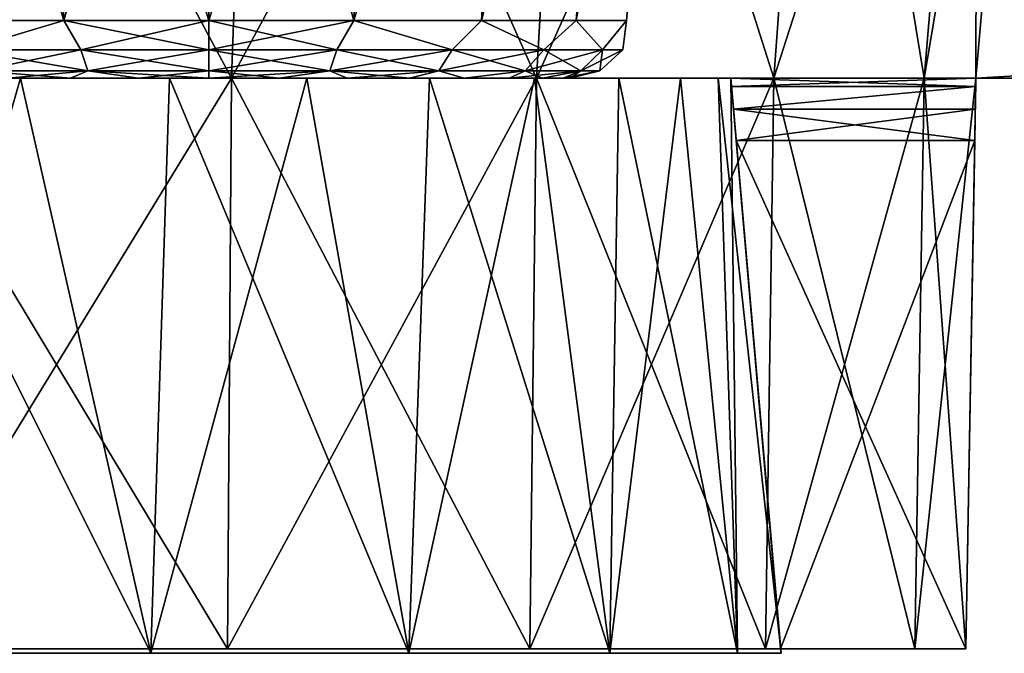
# Model space of a CAD drawing. Header units: millimetres. Extents: x -135 to 135, y -102 to 22.
# Tile 19 of 86: x -47.49 to -39.71, y -94.54 to -89.54. Entities that reach past the tile are written whole.
import ezdxf

# ---------------------------------------------------------------- set-up
doc = ezdxf.new("R2010")
doc.units = ezdxf.units.MM
doc.header["$LTSCALE"] = 65.185185
for name, color, linetype in [('1', 7, 'CONTINUOUS'), ('10', 7, 'CONTINUOUS'), ('105', 7, 'CONTINUOUS'), ('137', 7, 'CONTINUOUS'), ('16', 7, 'CONTINUOUS'), ('182', 7, 'CONTINUOUS'), ('183', 7, 'CONTINUOUS'), ('19', 7, 'CONTINUOUS'), ('191', 7, 'CONTINUOUS'), ('192', 7, 'CONTINUOUS'), ('20', 7, 'CONTINUOUS'), ('27', 7, 'CONTINUOUS'), ('3', 7, 'CONTINUOUS'), ('48', 7, 'CONTINUOUS'), ('55', 7, 'CONTINUOUS'), ('66', 7, 'CONTINUOUS'), ('68', 7, 'CONTINUOUS'), ('70', 7, 'CONTINUOUS'), ('71', 7, 'CONTINUOUS'), ('72', 7, 'CONTINUOUS'), ('75', 7, 'CONTINUOUS'), ('77', 7, 'CONTINUOUS'), ('78', 7, 'CONTINUOUS'), ('85', 7, 'CONTINUOUS'), ('92', 7, 'CONTINUOUS'), ('95', 7, 'CONTINUOUS')]:
    doc.layers.add(name, color=color, linetype=linetype)

msp = doc.modelspace()

# ---------------------------------------------------------------- linework, layer by layer
at = {"layer": '1', "linetype": 'Continuous'}
for points in [[(-94.2737, -89.8747, -32.4473), (-94.637, -89.53, -32.4593), (99.1072, 12.5, -36.0223), (-94.2737, -89.8747, -32.4473)], [(-93.789, -90, -32.4429), (-94.2737, -89.8747, -32.4473), (99.1072, 12.5, -36.0223), (-93.789, -90, -32.4429)], [(60.6689, -83.0698, -32.6849), (-93.789, -90, -32.4429), (99.1072, 12.5, -36.0223), (60.6689, -83.0698, -32.6849)], [(60.0626, -90, -32.4429), (-93.789, -90, -32.4429), (60.6689, -83.0698, -32.6849), (60.0626, -90, -32.4429)]]:
    msp.add_3dface(points, dxfattribs=at)
at = {"layer": '10', "linetype": 'Continuous'}
for points in [[(39.9374, -90, 31.3796), (-93.789, -90, 32.4429), (-39.9374, -90, 31.8709), (39.9374, -90, 31.3796)], [(39.9374, -90, 31.8709), (-93.789, -90, 32.4429), (39.9374, -90, 31.3796), (39.9374, -90, 31.8709)], [(41.8749, -90, 31.8709), (-93.789, -90, 32.4429), (39.9374, -90, 31.8709), (41.8749, -90, 31.8709)], [(58.1251, -90, 31.8709), (-93.789, -90, 32.4429), (41.8749, -90, 31.8709), (58.1251, -90, 31.8709)], [(60.0626, -90, 31.8709), (-93.789, -90, 32.4429), (58.1251, -90, 31.8709), (60.0626, -90, 31.8709)], [(60.0626, -90, 32.4429), (-93.789, -90, 32.4429), (60.0626, -90, 31.8709), (60.0626, -90, 32.4429)], [(-93.789, -90, -32.4429), (60.0626, -90, -32.4429), (-60.0626, -90, -31.8709), (-93.789, -90, -32.4429)], [(-39.9374, -90, 31.8709), (-93.789, -90, 32.4429), (-41.8749, -90, 31.8709), (-39.9374, -90, 31.8709)], [(-41.8749, -90, 31.8709), (-93.789, -90, 32.4429), (-58.1251, -90, 31.8709), (-41.8749, -90, 31.8709)], [(-60.0626, -90, -31.8709), (60.0626, -90, -32.4429), (-58.1251, -90, -31.8709), (-60.0626, -90, -31.8709)], [(-48.0554, -90, 21.9445), (-42.2726, -90, 17.4892), (-58.1251, -90, 31.8709), (-48.0554, -90, 21.9445)], [(-42.2726, -90, 17.4892), (-41.9749, -90, 18.729), (-58.1251, -90, 31.8709), (-42.2726, -90, 17.4892)], [(-41.9749, -90, 18.729), (-41.8749, -90, 20), (-58.1251, -90, 31.8709), (-41.9749, -90, 18.729)], [(-41.8749, -90, 20), (-41.8749, -90, 31.8709), (-58.1251, -90, 31.8709), (-41.8749, -90, 20)], [(-58.0251, -90, -18.729), (-58.1251, -90, -20), (-41.8749, -90, -31.8709), (-58.0251, -90, -18.729)], [(-58.1251, -90, -20), (-58.1251, -90, -31.8709), (-41.8749, -90, -31.8709), (-58.1251, -90, -20)], [(-58.1251, -90, -31.8709), (60.0626, -90, -32.4429), (-41.8749, -90, -31.8709), (-58.1251, -90, -31.8709)], [(-57.7274, -90, -17.4892), (-58.0251, -90, -18.729), (-41.8749, -90, -31.8709), (-57.7274, -90, -17.4892)], [(-51.9446, -90, -21.9445), (-57.7274, -90, -17.4892), (-41.8749, -90, -31.8709), (-51.9446, -90, -21.9445)], [(-51.0524, -90, -22.5407), (-51.9446, -90, -21.9445), (-41.8749, -90, -31.8709), (-51.0524, -90, -22.5407)], [(-50, -90, -22.75), (-51.0524, -90, -22.5407), (-41.8749, -90, -31.8709), (-50, -90, -22.75)], [(-48.9476, -90, -22.5407), (-50, -90, -22.75), (-41.8749, -90, -31.8709), (-48.9476, -90, -22.5407)], [(-48.0554, -90, -21.9445), (-48.9476, -90, -22.5407), (-41.8749, -90, -31.8709), (-48.0554, -90, -21.9445)], [(-47.4892, -90, 12.2726), (-48.0554, -90, 18.0555), (-48.729, -90, 11.9749), (-47.4892, -90, 12.2726)], [(-48.729, -90, -11.9749), (-48.0554, -90, -18.0555), (-47.4892, -90, -12.2726), (-48.729, -90, -11.9749)], [(-47.4593, -90, -21.0524), (-48.0554, -90, -21.9445), (-41.8749, -90, -31.8709), (-47.4593, -90, -21.0524)], [(-47.4593, -90, 18.9476), (-48.0554, -90, 18.0555), (-47.4892, -90, 12.2726), (-47.4593, -90, 18.9476)], [(-48.0554, -90, 21.9445), (-47.4593, -90, 21.0524), (-43.4266, -90, 15.2242), (-48.0554, -90, 21.9445)], [(-48.0554, -90, -18.0555), (-47.4593, -90, -18.9476), (-47.4892, -90, -12.2726), (-48.0554, -90, -18.0555)], [(-42.7605, -90, 16.3113), (-48.0554, -90, 21.9445), (-43.4266, -90, 15.2242), (-42.7605, -90, 16.3113)], [(-42.2726, -90, 17.4892), (-48.0554, -90, 21.9445), (-42.7605, -90, 16.3113), (-42.2726, -90, 17.4892)], [(-47.4593, -90, -18.9476), (-47.25, -90, -20), (-47.4892, -90, -12.2726), (-47.4593, -90, -18.9476)], [(-46.3113, -90, 12.7605), (-47.4593, -90, 18.9476), (-47.4892, -90, 12.2726), (-46.3113, -90, 12.7605)], [(-47.4892, -90, -12.2726), (-47.25, -90, -20), (-46.3113, -90, -12.7605), (-47.4892, -90, -12.2726)], [(-47.25, -90, -20), (-47.4593, -90, -21.0524), (-41.8749, -90, -31.8709), (-47.25, -90, -20)], [(-47.25, -90, 20), (-47.4593, -90, 18.9476), (-46.3113, -90, 12.7605), (-47.25, -90, 20)], [(-43.4266, -90, 15.2242), (-47.4593, -90, 21.0524), (-44.2547, -90, 14.2547), (-43.4266, -90, 15.2242)], [(-47.4593, -90, 21.0524), (-47.25, -90, 20), (-45.2242, -90, 13.4266), (-47.4593, -90, 21.0524)], [(-44.2547, -90, 14.2547), (-47.4593, -90, 21.0524), (-45.2242, -90, 13.4266), (-44.2547, -90, 14.2547)], [(-45.2242, -90, 13.4266), (-47.25, -90, 20), (-46.3113, -90, 12.7605), (-45.2242, -90, 13.4266)], [(-46.3113, -90, -12.7605), (-47.25, -90, -20), (-41.8749, -90, -31.8709), (-46.3113, -90, -12.7605)], [(-45.2242, -90, -13.4266), (-46.3113, -90, -12.7605), (-41.8749, -90, -31.8709), (-45.2242, -90, -13.4266)], [(-44.2547, -90, -14.2547), (-45.2242, -90, -13.4266), (-41.8749, -90, -31.8709), (-44.2547, -90, -14.2547)], [(-43.4266, -90, -15.2242), (-44.2547, -90, -14.2547), (-41.8749, -90, -31.8709), (-43.4266, -90, -15.2242)], [(-42.7605, -90, -16.3113), (-43.4266, -90, -15.2242), (-41.8749, -90, -31.8709), (-42.7605, -90, -16.3113)], [(-42.2726, -90, -17.4892), (-42.7605, -90, -16.3113), (-41.8749, -90, -31.8709), (-42.2726, -90, -17.4892)], [(-41.9749, -90, -18.729), (-42.2726, -90, -17.4892), (-41.8749, -90, -31.8709), (-41.9749, -90, -18.729)], [(-41.8749, -90, -20), (-41.9749, -90, -18.729), (-41.8749, -90, -31.8709), (-41.8749, -90, -20)], [(-41.8749, -90, -31.8709), (60.0626, -90, -32.4429), (-39.9374, -90, -31.8709), (-41.8749, -90, -31.8709)], [(39.9374, -90, -31.3796), (-39.9374, -90, -31.3796), (39.9374, -90, -31.8709), (39.9374, -90, -31.3796)], [(-39.9374, -90, 31.3796), (39.9374, -90, 31.3796), (-39.9374, -90, 31.8709), (-39.9374, -90, 31.3796)], [(-39.9374, -90, -31.3796), (60.0626, -90, -32.4429), (39.9374, -90, -31.8709), (-39.9374, -90, -31.3796)], [(-39.9374, -90, -31.8709), (60.0626, -90, -32.4429), (-39.9374, -90, -31.3796), (-39.9374, -90, -31.8709)]]:
    msp.add_3dface(points, dxfattribs=at)
at = {"layer": '105', "linetype": 'Continuous'}
for points in [[(-41.8749, -90, -31.8709), (-39.9374, -90, -31.8709), (-39.9386, -90.0655, -31.6234), (-41.8749, -90, -31.8709)], [(-41.8749, -90, -31.8709), (-39.9386, -90.0655, -31.6234), (-41.8692, -90.0653, -31.6239), (-41.8749, -90, -31.8709)], [(-39.9386, -90.0655, -31.6234), (-41.8535, -90.2445, -31.4411), (-41.8692, -90.0653, -31.6239), (-39.9386, -90.0655, -31.6234)], [(-39.9386, -90.0655, -31.6234), (-39.9417, -90.245, -31.4408), (-41.8535, -90.2445, -31.4411), (-39.9386, -90.0655, -31.6234)], [(-39.9417, -90.245, -31.4408), (-39.946, -90.4913, -31.371), (-41.8535, -90.2445, -31.4411), (-39.9417, -90.245, -31.4408)], [(-39.946, -90.4913, -31.371), (-41.8319, -90.4913, -31.371), (-41.8535, -90.2445, -31.4411), (-39.946, -90.4913, -31.371)]]:
    msp.add_3dface(points, dxfattribs=at)
at = {"layer": '137', "linetype": 'Continuous'}
for points in [[(-47.5858, -90, 6.3733), (-47.0923, -90, 1.3629), (-47.0923, -90, 6.6371), (-47.5858, -90, 6.3733)], [(-47.5858, -90, 1.6267), (-47.0923, -90, 1.3629), (-47.5858, -90, 6.3733), (-47.5858, -90, 1.6267)], [(-47.0923, -90, 6.6371), (-46.5568, -90, 1.2004), (-46.5568, -90, 6.7995), (-47.0923, -90, 6.6371)], [(-47.0923, -90, 1.3629), (-46.5568, -90, 1.2004), (-47.0923, -90, 6.6371), (-47.0923, -90, 1.3629)], [(-46.5568, -90, 6.7995), (-46, -90, 1.1456), (-46, -90, 6.8544), (-46.5568, -90, 6.7995)], [(-46.5568, -90, 1.2004), (-46, -90, 1.1456), (-46.5568, -90, 6.7995), (-46.5568, -90, 1.2004)], [(-46, -90, 6.8544), (-46, -90, 1.1456), (-45.4432, -90, 1.2005), (-46, -90, 6.8544)], [(-45.4432, -90, 6.7996), (-46, -90, 6.8544), (-45.4432, -90, 1.2005), (-45.4432, -90, 6.7996)], [(-44.9077, -90, 1.3629), (-45.4432, -90, 6.7996), (-45.4432, -90, 1.2005), (-44.9077, -90, 1.3629)], [(-44.9077, -90, 6.6371), (-45.4432, -90, 6.7996), (-44.9077, -90, 1.3629), (-44.9077, -90, 6.6371)], [(-44.4142, -90, 1.6267), (-44.9077, -90, 6.6371), (-44.9077, -90, 1.3629), (-44.4142, -90, 1.6267)], [(-44.4142, -90, 6.3733), (-44.9077, -90, 6.6371), (-44.4142, -90, 1.6267), (-44.4142, -90, 6.3733)], [(-43.9817, -90, 1.9816), (-44.4142, -90, 6.3733), (-44.4142, -90, 1.6267), (-43.9817, -90, 1.9816)], [(-43.9817, -90, 6.0184), (-44.4142, -90, 6.3733), (-43.9817, -90, 1.9816), (-43.9817, -90, 6.0184)], [(-43.6267, -90, 2.4142), (-43.9817, -90, 6.0184), (-43.9817, -90, 1.9816), (-43.6267, -90, 2.4142)], [(-43.6267, -90, 5.5858), (-43.9817, -90, 6.0184), (-43.6267, -90, 2.4142), (-43.6267, -90, 5.5858)], [(-43.3629, -90, 2.9077), (-43.6267, -90, 5.5858), (-43.6267, -90, 2.4142), (-43.3629, -90, 2.9077)], [(-43.3629, -90, 5.0923), (-43.6267, -90, 5.5858), (-43.3629, -90, 2.9077), (-43.3629, -90, 5.0923)], [(-43.2005, -90, 3.4431), (-43.3629, -90, 5.0923), (-43.3629, -90, 2.9077), (-43.2005, -90, 3.4431)], [(-43.2005, -90, 4.5569), (-43.3629, -90, 5.0923), (-43.2005, -90, 3.4431), (-43.2005, -90, 4.5569)], [(-43.1456, -90, 4), (-43.2005, -90, 4.5569), (-43.2005, -90, 3.4431), (-43.1456, -90, 4)]]:
    msp.add_3dface(points, dxfattribs=at)
at = {"layer": '16', "linetype": 'Continuous'}
for points in [[(-45.8199, -90, -10.8468), (-48.5057, -85, -9.6069), (-48.5679, -90, -10.0399), (-45.8199, -90, -10.8468)], [(-45.6382, -85, -10.4489), (-48.5057, -85, -9.6069), (-45.8199, -90, -10.8468), (-45.6382, -85, -10.4489)], [(-43.4104, -90, -12.3952), (-45.6382, -85, -10.4489), (-45.8199, -90, -10.8468), (-43.4104, -90, -12.3952)], [(-43.124, -85, -12.0646), (-45.6382, -85, -10.4489), (-43.4104, -90, -12.3952), (-43.124, -85, -12.0646)], [(-41.5348, -90, -14.5598), (-43.124, -85, -12.0646), (-43.4104, -90, -12.3952), (-41.5348, -90, -14.5598)], [(-41.1668, -85, -14.3233), (-43.124, -85, -12.0646), (-41.5348, -90, -14.5598), (-41.1668, -85, -14.3233)], [(-40.345, -90, -17.1651), (-41.1668, -85, -14.3233), (-41.5348, -90, -14.5598), (-40.345, -90, -17.1651)], [(-39.9253, -85, -17.0418), (-41.1668, -85, -14.3233), (-40.345, -90, -17.1651), (-39.9253, -85, -17.0418)], [(-39.9374, -90, -20), (-39.9253, -85, -17.0418), (-40.345, -90, -17.1651), (-39.9374, -90, -20)], [(-39.5, -85, -20), (-39.9253, -85, -17.0418), (-39.9374, -90, -20), (-39.5, -85, -20)]]:
    msp.add_3dface(points, dxfattribs=at)
at = {"layer": '182', "linetype": 'Continuous'}
for points in [[(-46, -85.4564, 7.7101), (-44.8534, -89.5436, 7.1503), (-44.7316, -85.4564, 7.4865), (-46, -85.4564, 7.7101)], [(-44.8534, -89.5436, 0.8497), (-46, -89.5436, 0.6475), (-44.7317, -85.4564, 0.5135), (-44.8534, -89.5436, 0.8497)], [(-46, -89.5436, 7.3525), (-44.8534, -89.5436, 7.1503), (-46, -85.4564, 7.7101), (-46, -89.5436, 7.3525)], [(-44.7317, -85.4564, 0.5135), (-46, -89.5436, 0.6475), (-46, -85.4564, 0.2899), (-44.7317, -85.4564, 0.5135)], [(-43.8451, -89.5436, 1.4318), (-44.8534, -89.5436, 0.8497), (-43.6156, -85.4564, 1.1576), (-43.8451, -89.5436, 1.4318)], [(-43.6156, -85.4564, 1.1576), (-44.8534, -89.5436, 0.8497), (-44.7317, -85.4564, 0.5135), (-43.6156, -85.4564, 1.1576)], [(-44.8534, -89.5436, 7.1503), (-43.8451, -89.5436, 6.5682), (-43.6155, -85.4564, 6.8423), (-44.8534, -89.5436, 7.1503)], [(-44.7316, -85.4564, 7.4865), (-44.8534, -89.5436, 7.1503), (-43.6155, -85.4564, 6.8423), (-44.7316, -85.4564, 7.4865)], [(-43.0967, -89.5436, 2.3238), (-43.8451, -89.5436, 1.4318), (-42.7871, -85.4564, 2.1447), (-43.0967, -89.5436, 2.3238)], [(-42.7871, -85.4564, 2.1447), (-43.8451, -89.5436, 1.4318), (-43.6156, -85.4564, 1.1576), (-42.7871, -85.4564, 2.1447)], [(-43.6155, -85.4564, 6.8423), (-43.8451, -89.5436, 6.5682), (-42.7871, -85.4564, 5.8552), (-43.6155, -85.4564, 6.8423)], [(-43.8451, -89.5436, 6.5682), (-43.0967, -89.5436, 5.6762), (-42.7871, -85.4564, 5.8552), (-43.8451, -89.5436, 6.5682)], [(-42.3463, -85.4564, 3.3557), (-43.0967, -89.5436, 2.3238), (-42.7871, -85.4564, 2.1447), (-42.3463, -85.4564, 3.3557)], [(-43.0967, -89.5436, 5.6762), (-42.6984, -89.5436, 4.5822), (-42.3463, -85.4564, 4.6443), (-43.0967, -89.5436, 5.6762)], [(-42.7871, -85.4564, 5.8552), (-43.0967, -89.5436, 5.6762), (-42.3463, -85.4564, 4.6443), (-42.7871, -85.4564, 5.8552)], [(-42.6984, -89.5436, 3.4178), (-43.0967, -89.5436, 2.3238), (-42.3463, -85.4564, 3.3557), (-42.6984, -89.5436, 3.4178)], [(-42.3463, -85.4564, 4.6443), (-42.6984, -89.5436, 3.4178), (-42.3463, -85.4564, 3.3557), (-42.3463, -85.4564, 4.6443)], [(-42.6984, -89.5436, 4.5822), (-42.6984, -89.5436, 3.4178), (-42.3463, -85.4564, 4.6443), (-42.6984, -89.5436, 4.5822)]]:
    msp.add_3dface(points, dxfattribs=at)
at = {"layer": '183', "linetype": 'Continuous'}
for points in [[(-47.2684, -85.4564, 0.5135), (-47.1466, -89.5436, 0.8497), (-48.3845, -85.4564, 1.1577), (-47.2684, -85.4564, 0.5135)], [(-47.1466, -89.5436, 0.8497), (-48.1549, -89.5436, 1.4318), (-48.3845, -85.4564, 1.1577), (-47.1466, -89.5436, 0.8497)], [(-48.3844, -85.4564, 6.8424), (-47.1466, -89.5436, 7.1503), (-47.2683, -85.4564, 7.4865), (-48.3844, -85.4564, 6.8424)], [(-48.1549, -89.5436, 6.5682), (-47.1466, -89.5436, 7.1503), (-48.3844, -85.4564, 6.8424), (-48.1549, -89.5436, 6.5682)], [(-46, -85.4564, 0.2899), (-47.1466, -89.5436, 0.8497), (-47.2684, -85.4564, 0.5135), (-46, -85.4564, 0.2899)], [(-47.1466, -89.5436, 7.1503), (-46, -89.5436, 7.3525), (-47.2683, -85.4564, 7.4865), (-47.1466, -89.5436, 7.1503)], [(-46, -89.5436, 7.3525), (-46, -85.4564, 7.7101), (-47.2683, -85.4564, 7.4865), (-46, -89.5436, 7.3525)], [(-46, -85.4564, 0.2899), (-46, -89.5436, 0.6475), (-47.1466, -89.5436, 0.8497), (-46, -85.4564, 0.2899)]]:
    msp.add_3dface(points, dxfattribs=at)
at = {"layer": '19', "linetype": 'Continuous'}
for points in [[(-48.5679, -90, 10.0399), (-45.6382, -85, 10.4489), (-45.8199, -90, 10.8468), (-48.5679, -90, 10.0399)], [(-48.5057, -85, 9.6069), (-45.6382, -85, 10.4489), (-48.5679, -90, 10.0399), (-48.5057, -85, 9.6069)], [(-45.6382, -85, 10.4489), (-43.124, -85, 12.0646), (-45.8199, -90, 10.8468), (-45.6382, -85, 10.4489)], [(-45.8199, -90, 10.8468), (-43.124, -85, 12.0646), (-43.4104, -90, 12.3952), (-45.8199, -90, 10.8468)], [(-43.124, -85, 12.0646), (-41.1668, -85, 14.3233), (-43.4104, -90, 12.3952), (-43.124, -85, 12.0646)], [(-43.4104, -90, 12.3952), (-41.1668, -85, 14.3233), (-41.5348, -90, 14.5598), (-43.4104, -90, 12.3952)], [(-41.5348, -90, 14.5598), (-39.9253, -85, 17.0418), (-40.345, -90, 17.1651), (-41.5348, -90, 14.5598)], [(-41.1668, -85, 14.3233), (-39.9253, -85, 17.0418), (-41.5348, -90, 14.5598), (-41.1668, -85, 14.3233)], [(-40.345, -90, 17.1651), (-39.5, -85, 20), (-39.9374, -90, 20), (-40.345, -90, 17.1651)], [(-39.9253, -85, 17.0418), (-39.5, -85, 20), (-40.345, -90, 17.1651), (-39.9253, -85, 17.0418)]]:
    msp.add_3dface(points, dxfattribs=at)
at = {"layer": '191', "linetype": 'Continuous'}
for points in [[(-48.1549, -89.5436, 1.4318), (-47.1466, -89.5436, 0.8497), (-47.9233, -89.7748, 1.3528), (-48.1549, -89.5436, 1.4318)], [(-47.1466, -89.5436, 7.1503), (-48.1549, -89.5436, 6.5682), (-47.9233, -89.7748, 6.6472), (-47.1466, -89.5436, 7.1503)], [(-47.1466, -89.5436, 0.8497), (-47.0111, -89.7748, 0.888), (-47.9233, -89.7748, 1.3528), (-47.1466, -89.5436, 0.8497)], [(-47.1466, -89.5436, 7.1503), (-47.9233, -89.7748, 6.6472), (-47.0111, -89.7748, 7.112), (-47.1466, -89.5436, 7.1503)], [(-46, -89.5436, 7.3525), (-47.1466, -89.5436, 7.1503), (-46, -89.7748, 7.2721), (-46, -89.5436, 7.3525)], [(-47.1466, -89.5436, 0.8497), (-46, -89.5436, 0.6475), (-47.0111, -89.7748, 0.888), (-47.1466, -89.5436, 0.8497)], [(-47.1466, -89.5436, 7.1503), (-47.0111, -89.7748, 7.112), (-46, -89.7748, 7.2721), (-47.1466, -89.5436, 7.1503)], [(-46, -89.5436, 0.6475), (-46, -89.7748, 0.7279), (-47.0111, -89.7748, 0.888), (-46, -89.5436, 0.6475)], [(-47.0111, -89.7748, 0.888), (-47.8171, -89.9402, 1.4989), (-47.9233, -89.7748, 1.3528), (-47.0111, -89.7748, 0.888)], [(-47.9233, -89.7748, 6.6472), (-46.9553, -89.9402, 6.9402), (-47.0111, -89.7748, 7.112), (-47.9233, -89.7748, 6.6472)], [(-47.8171, -89.9402, 6.5011), (-46.9553, -89.9402, 6.9402), (-47.9233, -89.7748, 6.6472), (-47.8171, -89.9402, 6.5011)], [(-46.9553, -89.9402, 1.0598), (-47.8171, -89.9402, 1.4989), (-47.0111, -89.7748, 0.888), (-46.9553, -89.9402, 1.0598)], [(-47.0111, -89.7748, 7.112), (-46, -89.9402, 7.0915), (-46, -89.7748, 7.2721), (-47.0111, -89.7748, 7.112)], [(-46.9553, -89.9402, 6.9402), (-46, -89.9402, 7.0915), (-47.0111, -89.7748, 7.112), (-46.9553, -89.9402, 6.9402)], [(-46, -89.7748, 0.7279), (-46.9553, -89.9402, 1.0598), (-47.0111, -89.7748, 0.888), (-46, -89.7748, 0.7279)], [(-46, -89.9402, 0.9085), (-46.9553, -89.9402, 1.0598), (-46, -89.7748, 0.7279), (-46, -89.9402, 0.9085)], [(-47.5858, -90, 6.3733), (-47.0923, -90, 6.6371), (-47.8171, -89.9402, 6.5011), (-47.5858, -90, 6.3733)], [(-47.8171, -89.9402, 6.5011), (-47.0923, -90, 6.6371), (-46.9553, -89.9402, 6.9402), (-47.8171, -89.9402, 6.5011)], [(-46.9553, -89.9402, 1.0598), (-47.5858, -90, 1.6267), (-47.8171, -89.9402, 1.4989), (-46.9553, -89.9402, 1.0598)], [(-47.0923, -90, 1.3629), (-47.5858, -90, 1.6267), (-46.9553, -89.9402, 1.0598), (-47.0923, -90, 1.3629)], [(-47.0923, -90, 6.6371), (-46.5568, -90, 6.7995), (-46.9553, -89.9402, 6.9402), (-47.0923, -90, 6.6371)], [(-46.5568, -90, 1.2004), (-47.0923, -90, 1.3629), (-46.9553, -89.9402, 1.0598), (-46.5568, -90, 1.2004)], [(-46.5568, -90, 6.7995), (-46, -90, 6.8544), (-46.9553, -89.9402, 6.9402), (-46.5568, -90, 6.7995)], [(-46.9553, -89.9402, 6.9402), (-46, -90, 6.8544), (-46, -89.9402, 7.0915), (-46.9553, -89.9402, 6.9402)], [(-46, -89.9402, 0.9085), (-46.5568, -90, 1.2004), (-46.9553, -89.9402, 1.0598), (-46, -89.9402, 0.9085)], [(-46, -90, 1.1456), (-46.5568, -90, 1.2004), (-46, -89.9402, 0.9085), (-46, -90, 1.1456)]]:
    msp.add_3dface(points, dxfattribs=at)
at = {"layer": '192', "linetype": 'Continuous'}
for points in [[(-46, -89.5436, 7.3525), (-46, -89.7748, 7.2721), (-44.9889, -89.7748, 7.112), (-46, -89.5436, 7.3525)], [(-44.8534, -89.5436, 7.1503), (-46, -89.5436, 7.3525), (-44.9889, -89.7748, 7.112), (-44.8534, -89.5436, 7.1503)], [(-46, -89.5436, 0.6475), (-44.8534, -89.5436, 0.8497), (-46, -89.7748, 0.7279), (-46, -89.5436, 0.6475)], [(-46, -89.7748, 0.7279), (-44.8534, -89.5436, 0.8497), (-44.9889, -89.7748, 0.888), (-46, -89.7748, 0.7279)], [(-44.8534, -89.5436, 7.1503), (-44.9889, -89.7748, 7.112), (-44.0767, -89.7748, 6.6472), (-44.8534, -89.5436, 7.1503)], [(-44.8534, -89.5436, 0.8497), (-44.0767, -89.7748, 1.3528), (-44.9889, -89.7748, 0.888), (-44.8534, -89.5436, 0.8497)], [(-43.8451, -89.5436, 6.5682), (-44.8534, -89.5436, 7.1503), (-44.0767, -89.7748, 6.6472), (-43.8451, -89.5436, 6.5682)], [(-44.8534, -89.5436, 0.8497), (-43.8451, -89.5436, 1.4318), (-44.0767, -89.7748, 1.3528), (-44.8534, -89.5436, 0.8497)], [(-43.8451, -89.5436, 6.5682), (-44.0767, -89.7748, 6.6472), (-43.3528, -89.7748, 5.9233), (-43.8451, -89.5436, 6.5682)], [(-43.8451, -89.5436, 1.4318), (-43.3528, -89.7748, 2.0767), (-44.0767, -89.7748, 1.3528), (-43.8451, -89.5436, 1.4318)], [(-43.8451, -89.5436, 1.4318), (-43.0967, -89.5436, 2.3238), (-43.3528, -89.7748, 2.0767), (-43.8451, -89.5436, 1.4318)], [(-43.0967, -89.5436, 5.6762), (-43.8451, -89.5436, 6.5682), (-43.3528, -89.7748, 5.9233), (-43.0967, -89.5436, 5.6762)], [(-43.0967, -89.5436, 2.3238), (-42.888, -89.7748, 2.9889), (-43.3528, -89.7748, 2.0767), (-43.0967, -89.5436, 2.3238)], [(-43.0967, -89.5436, 5.6762), (-43.3528, -89.7748, 5.9233), (-42.888, -89.7748, 5.0111), (-43.0967, -89.5436, 5.6762)], [(-43.0967, -89.5436, 2.3238), (-42.6984, -89.5436, 3.4178), (-42.888, -89.7748, 2.9889), (-43.0967, -89.5436, 2.3238)], [(-42.6984, -89.5436, 4.5822), (-43.0967, -89.5436, 5.6762), (-42.888, -89.7748, 5.0111), (-42.6984, -89.5436, 4.5822)], [(-42.6984, -89.5436, 4.5822), (-42.888, -89.7748, 5.0111), (-42.7279, -89.7748, 4), (-42.6984, -89.5436, 4.5822)], [(-42.6984, -89.5436, 3.4178), (-42.7279, -89.7748, 4), (-42.888, -89.7748, 2.9889), (-42.6984, -89.5436, 3.4178)], [(-42.6984, -89.5436, 3.4178), (-42.6984, -89.5436, 4.5822), (-42.7279, -89.7748, 4), (-42.6984, -89.5436, 3.4178)], [(-46, -89.7748, 7.2721), (-46, -89.9402, 7.0915), (-45.0447, -89.9402, 6.9402), (-46, -89.7748, 7.2721)], [(-46, -89.7748, 7.2721), (-45.0447, -89.9402, 6.9402), (-44.9889, -89.7748, 7.112), (-46, -89.7748, 7.2721)], [(-45.0447, -89.9402, 1.0598), (-46, -89.9402, 0.9085), (-44.9889, -89.7748, 0.888), (-45.0447, -89.9402, 1.0598)], [(-46, -89.9402, 0.9085), (-46, -89.7748, 0.7279), (-44.9889, -89.7748, 0.888), (-46, -89.9402, 0.9085)], [(-45.0447, -89.9402, 6.9402), (-44.1829, -89.9402, 6.5011), (-44.9889, -89.7748, 7.112), (-45.0447, -89.9402, 6.9402)], [(-44.0767, -89.7748, 1.3528), (-45.0447, -89.9402, 1.0598), (-44.9889, -89.7748, 0.888), (-44.0767, -89.7748, 1.3528)], [(-44.1829, -89.9402, 1.4989), (-45.0447, -89.9402, 1.0598), (-44.0767, -89.7748, 1.3528), (-44.1829, -89.9402, 1.4989)], [(-44.9889, -89.7748, 7.112), (-44.1829, -89.9402, 6.5011), (-44.0767, -89.7748, 6.6472), (-44.9889, -89.7748, 7.112)], [(-43.4989, -89.9402, 2.1829), (-44.1829, -89.9402, 1.4989), (-43.3528, -89.7748, 2.0767), (-43.4989, -89.9402, 2.1829)], [(-44.1829, -89.9402, 6.5011), (-43.4989, -89.9402, 5.8171), (-44.0767, -89.7748, 6.6472), (-44.1829, -89.9402, 6.5011)], [(-43.3528, -89.7748, 2.0767), (-44.1829, -89.9402, 1.4989), (-44.0767, -89.7748, 1.3528), (-43.3528, -89.7748, 2.0767)], [(-44.0767, -89.7748, 6.6472), (-43.4989, -89.9402, 5.8171), (-43.3528, -89.7748, 5.9233), (-44.0767, -89.7748, 6.6472)], [(-42.888, -89.7748, 2.9889), (-43.4989, -89.9402, 2.1829), (-43.3528, -89.7748, 2.0767), (-42.888, -89.7748, 2.9889)], [(-43.0598, -89.9402, 3.0447), (-43.4989, -89.9402, 2.1829), (-42.888, -89.7748, 2.9889), (-43.0598, -89.9402, 3.0447)], [(-43.4989, -89.9402, 5.8171), (-43.0598, -89.9402, 4.9553), (-43.3528, -89.7748, 5.9233), (-43.4989, -89.9402, 5.8171)], [(-43.3528, -89.7748, 5.9233), (-43.0598, -89.9402, 4.9553), (-42.888, -89.7748, 5.0111), (-43.3528, -89.7748, 5.9233)], [(-42.7279, -89.7748, 4), (-43.0598, -89.9402, 3.0447), (-42.888, -89.7748, 2.9889), (-42.7279, -89.7748, 4)], [(-42.9085, -89.9402, 4), (-43.0598, -89.9402, 3.0447), (-42.7279, -89.7748, 4), (-42.9085, -89.9402, 4)], [(-43.0598, -89.9402, 4.9553), (-42.9085, -89.9402, 4), (-42.888, -89.7748, 5.0111), (-43.0598, -89.9402, 4.9553)], [(-42.888, -89.7748, 5.0111), (-42.9085, -89.9402, 4), (-42.7279, -89.7748, 4), (-42.888, -89.7748, 5.0111)], [(-46, -90, 6.8544), (-45.4432, -90, 6.7996), (-46, -89.9402, 7.0915), (-46, -90, 6.8544)], [(-45.4432, -90, 1.2005), (-46, -90, 1.1456), (-45.0447, -89.9402, 1.0598), (-45.4432, -90, 1.2005)], [(-46, -90, 1.1456), (-46, -89.9402, 0.9085), (-45.0447, -89.9402, 1.0598), (-46, -90, 1.1456)], [(-46, -89.9402, 7.0915), (-45.4432, -90, 6.7996), (-45.0447, -89.9402, 6.9402), (-46, -89.9402, 7.0915)], [(-44.9077, -90, 1.3629), (-45.4432, -90, 1.2005), (-45.0447, -89.9402, 1.0598), (-44.9077, -90, 1.3629)], [(-45.4432, -90, 6.7996), (-44.9077, -90, 6.6371), (-45.0447, -89.9402, 6.9402), (-45.4432, -90, 6.7996)], [(-44.1829, -89.9402, 1.4989), (-44.9077, -90, 1.3629), (-45.0447, -89.9402, 1.0598), (-44.1829, -89.9402, 1.4989)], [(-45.0447, -89.9402, 6.9402), (-44.4142, -90, 6.3733), (-44.1829, -89.9402, 6.5011), (-45.0447, -89.9402, 6.9402)], [(-44.9077, -90, 6.6371), (-44.4142, -90, 6.3733), (-45.0447, -89.9402, 6.9402), (-44.9077, -90, 6.6371)], [(-44.4142, -90, 1.6267), (-44.9077, -90, 1.3629), (-44.1829, -89.9402, 1.4989), (-44.4142, -90, 1.6267)], [(-43.9817, -90, 1.9816), (-44.4142, -90, 1.6267), (-44.1829, -89.9402, 1.4989), (-43.9817, -90, 1.9816)], [(-44.4142, -90, 6.3733), (-43.9817, -90, 6.0184), (-44.1829, -89.9402, 6.5011), (-44.4142, -90, 6.3733)], [(-44.1829, -89.9402, 6.5011), (-43.9817, -90, 6.0184), (-43.4989, -89.9402, 5.8171), (-44.1829, -89.9402, 6.5011)], [(-43.4989, -89.9402, 2.1829), (-43.9817, -90, 1.9816), (-44.1829, -89.9402, 1.4989), (-43.4989, -89.9402, 2.1829)], [(-43.6267, -90, 2.4142), (-43.9817, -90, 1.9816), (-43.4989, -89.9402, 2.1829), (-43.6267, -90, 2.4142)], [(-43.9817, -90, 6.0184), (-43.6267, -90, 5.5858), (-43.4989, -89.9402, 5.8171), (-43.9817, -90, 6.0184)], [(-43.6267, -90, 5.5858), (-43.3629, -90, 5.0923), (-43.4989, -89.9402, 5.8171), (-43.6267, -90, 5.5858)], [(-43.0598, -89.9402, 3.0447), (-43.6267, -90, 2.4142), (-43.4989, -89.9402, 2.1829), (-43.0598, -89.9402, 3.0447)], [(-43.3629, -90, 2.9077), (-43.6267, -90, 2.4142), (-43.0598, -89.9402, 3.0447), (-43.3629, -90, 2.9077)], [(-43.4989, -89.9402, 5.8171), (-43.3629, -90, 5.0923), (-43.0598, -89.9402, 4.9553), (-43.4989, -89.9402, 5.8171)], [(-43.3629, -90, 5.0923), (-43.2005, -90, 4.5569), (-43.0598, -89.9402, 4.9553), (-43.3629, -90, 5.0923)], [(-43.2005, -90, 3.4431), (-43.3629, -90, 2.9077), (-43.0598, -89.9402, 3.0447), (-43.2005, -90, 3.4431)], [(-42.9085, -89.9402, 4), (-43.2005, -90, 3.4431), (-43.0598, -89.9402, 3.0447), (-42.9085, -89.9402, 4)], [(-43.1456, -90, 4), (-43.2005, -90, 3.4431), (-42.9085, -89.9402, 4), (-43.1456, -90, 4)], [(-43.2005, -90, 4.5569), (-43.1456, -90, 4), (-43.0598, -89.9402, 4.9553), (-43.2005, -90, 4.5569)], [(-43.0598, -89.9402, 4.9553), (-43.1456, -90, 4), (-42.9085, -89.9402, 4), (-43.0598, -89.9402, 4.9553)]]:
    msp.add_3dface(points, dxfattribs=at)
at = {"layer": '20', "linetype": 'Continuous'}
for points in [[(-39.5, -85, 31.1175), (-39.9374, -90, 31.3796), (-39.9374, -90, 20), (-39.5, -85, 31.1175)], [(-39.5, -85, 20), (-39.5, -85, 31.1175), (-39.9374, -90, 20), (-39.5, -85, 20)]]:
    msp.add_3dface(points, dxfattribs=at)
at = {"layer": '27', "linetype": 'Continuous'}
for points in [[(-39.9374, -90, -31.3796), (-39.5, -85, -31.1175), (-39.5, -85, -20), (-39.9374, -90, -31.3796)], [(-39.9374, -90, -31.3796), (-39.5, -85, -20), (-39.9374, -90, -20), (-39.9374, -90, -31.3796)]]:
    msp.add_3dface(points, dxfattribs=at)
at = {"layer": '3', "linetype": 'Continuous'}
for points in [[(60.6689, -83.0698, 32.6849), (-99.1072, 12.5, 36.0223), (60.0626, -90, 32.4429), (60.6689, -83.0698, 32.6849)], [(60.0626, -90, 32.4429), (-99.1072, 12.5, 36.0223), (-93.789, -90, 32.4429), (60.0626, -90, 32.4429)]]:
    msp.add_3dface(points, dxfattribs=at)
at = {"layer": '48', "linetype": 'Continuous'}
msp.add_3dface([(-39.9374, -90, -31.3796), (39.9374, -90, -31.3796), (-39.5, -85, -31.1175), (-39.9374, -90, -31.3796)], dxfattribs=at)
at = {"layer": '55', "linetype": 'Continuous'}
for points in [[(39.9374, -90, 31.3796), (-39.9374, -90, 31.3796), (39.5, -85, 31.1175), (39.9374, -90, 31.3796)], [(-39.9374, -90, 31.3796), (-39.5, -85, 31.1175), (39.5, -85, 31.1175), (-39.9374, -90, 31.3796)]]:
    msp.add_3dface(points, dxfattribs=at)
at = {"layer": '66', "linetype": 'Continuous'}
for points in [[(-48.5791, -94.5087, 10.1178), (-45.8199, -90, 10.8468), (-45.8526, -94.5087, 10.9184), (-48.5791, -94.5087, 10.1178)], [(-48.5679, -90, 10.0399), (-45.8199, -90, 10.8468), (-48.5791, -94.5087, 10.1178), (-48.5679, -90, 10.0399)], [(-45.8526, -94.5087, 10.9184), (-43.4104, -90, 12.3952), (-43.462, -94.5087, 12.4547), (-45.8526, -94.5087, 10.9184)], [(-45.8199, -90, 10.8468), (-43.4104, -90, 12.3952), (-45.8526, -94.5087, 10.9184), (-45.8199, -90, 10.8468)], [(-43.462, -94.5087, 12.4547), (-41.5348, -90, 14.5598), (-41.601, -94.5087, 14.6023), (-43.462, -94.5087, 12.4547)], [(-43.4104, -90, 12.3952), (-41.5348, -90, 14.5598), (-43.462, -94.5087, 12.4547), (-43.4104, -90, 12.3952)], [(-41.5348, -90, 14.5598), (-40.345, -90, 17.1651), (-41.601, -94.5087, 14.6023), (-41.5348, -90, 14.5598)], [(-41.601, -94.5087, 14.6023), (-40.345, -90, 17.1651), (-40.4206, -94.5087, 17.1872), (-41.601, -94.5087, 14.6023)], [(-40.345, -90, 17.1651), (-39.9374, -90, 20), (-40.4206, -94.5087, 17.1872), (-40.345, -90, 17.1651)], [(-40.4206, -94.5087, 17.1872), (-39.9374, -90, 20), (-40.0161, -94.5087, 20), (-40.4206, -94.5087, 17.1872)]]:
    msp.add_3dface(points, dxfattribs=at)
at = {"layer": '68', "linetype": 'Continuous'}
for points in [[(-41.8319, -90.4913, 31.371), (-41.4804, -94.5087, 31.3009), (-39.946, -90.4913, 31.371), (-41.8319, -90.4913, 31.371)], [(-41.4804, -94.5087, 31.3009), (-40.0161, -94.5087, 31.3009), (-39.946, -90.4913, 31.371), (-41.4804, -94.5087, 31.3009)]]:
    msp.add_3dface(points, dxfattribs=at)
at = {"layer": '70', "linetype": 'Continuous'}
for points in [[(-40.0161, -94.5087, 20), (-39.9374, -90, 31.3796), (-39.946, -90.4913, 31.371), (-40.0161, -94.5087, 20)], [(-39.9374, -90, 20), (-39.9374, -90, 31.3796), (-40.0161, -94.5087, 20), (-39.9374, -90, 20)], [(-39.946, -90.4913, 31.371), (-39.9374, -90, 31.3796), (-39.9417, -90.245, 31.4408), (-39.946, -90.4913, 31.371)], [(-39.9417, -90.245, 31.4408), (-39.9374, -90, 31.3796), (-39.9386, -90.0655, 31.6234), (-39.9417, -90.245, 31.4408)], [(-39.9374, -90, 31.3796), (-39.9374, -90, 31.8709), (-39.9386, -90.0655, 31.6234), (-39.9374, -90, 31.3796)], [(-40.0161, -94.5087, 31.3009), (-40.0161, -94.5087, 20), (-39.946, -90.4913, 31.371), (-40.0161, -94.5087, 31.3009)]]:
    msp.add_3dface(points, dxfattribs=at)
at = {"layer": '71', "linetype": 'Continuous'}
for points in [[(-41.8692, -90.0653, 31.6239), (-41.8749, -90, 20), (-41.8535, -90.2445, 31.4411), (-41.8692, -90.0653, 31.6239)], [(-41.8749, -90, 20), (-41.4804, -94.5087, 31.3009), (-41.8319, -90.4913, 31.371), (-41.8749, -90, 20)], [(-41.4774, -94.5436, 31.299), (-41.8749, -90, 20), (-41.4774, -94.5436, 20), (-41.4774, -94.5436, 31.299)], [(-41.8749, -90, 20), (-41.8319, -90.4913, 31.371), (-41.8535, -90.2445, 31.4411), (-41.8749, -90, 20)], [(-41.4804, -94.5087, 31.3009), (-41.8749, -90, 20), (-41.4789, -94.5262, 31.3002), (-41.4804, -94.5087, 31.3009)], [(-41.8749, -90, 31.8709), (-41.8749, -90, 20), (-41.8692, -90.0653, 31.6239), (-41.8749, -90, 31.8709)], [(-41.8749, -90, 20), (-41.4774, -94.5436, 31.299), (-41.4789, -94.5262, 31.3002), (-41.8749, -90, 20)]]:
    msp.add_3dface(points, dxfattribs=at)
at = {"layer": '72', "linetype": 'Continuous'}
for points in [[(-46.4593, -94.5436, 12.2477), (-48.729, -90, 11.9749), (-48.787, -94.5436, 11.5641), (-46.4593, -94.5436, 12.2477)], [(-47.4892, -90, 12.2726), (-48.729, -90, 11.9749), (-46.4593, -94.5436, 12.2477), (-47.4892, -90, 12.2726)], [(-46.3113, -90, 12.7605), (-47.4892, -90, 12.2726), (-46.4593, -94.5436, 12.2477), (-46.3113, -90, 12.7605)], [(-44.4185, -94.5436, 13.5594), (-46.3113, -90, 12.7605), (-46.4593, -94.5436, 12.2477), (-44.4185, -94.5436, 13.5594)], [(-45.2242, -90, 13.4266), (-46.3113, -90, 12.7605), (-44.4185, -94.5436, 13.5594), (-45.2242, -90, 13.4266)], [(-44.2547, -90, 14.2547), (-45.2242, -90, 13.4266), (-44.4185, -94.5436, 13.5594), (-44.2547, -90, 14.2547)], [(-42.8299, -94.5436, 15.3929), (-44.2547, -90, 14.2547), (-44.4185, -94.5436, 13.5594), (-42.8299, -94.5436, 15.3929)], [(-43.4266, -90, 15.2242), (-44.2547, -90, 14.2547), (-42.8299, -94.5436, 15.3929), (-43.4266, -90, 15.2242)], [(-42.7605, -90, 16.3113), (-43.4266, -90, 15.2242), (-42.8299, -94.5436, 15.3929), (-42.7605, -90, 16.3113)], [(-41.8224, -94.5436, 17.5997), (-42.7605, -90, 16.3113), (-42.8299, -94.5436, 15.3929), (-41.8224, -94.5436, 17.5997)], [(-42.2726, -90, 17.4892), (-42.7605, -90, 16.3113), (-41.8224, -94.5436, 17.5997), (-42.2726, -90, 17.4892)], [(-41.9749, -90, 18.729), (-42.2726, -90, 17.4892), (-41.8224, -94.5436, 17.5997), (-41.9749, -90, 18.729)], [(-41.8749, -90, 20), (-41.9749, -90, 18.729), (-41.4774, -94.5436, 20), (-41.8749, -90, 20)], [(-41.4774, -94.5436, 20), (-41.9749, -90, 18.729), (-41.8224, -94.5436, 17.5997), (-41.4774, -94.5436, 20)]]:
    msp.add_3dface(points, dxfattribs=at)
at = {"layer": '75', "linetype": 'Continuous'}
for points in [[(-39.9374, -90, 31.8709), (-41.8749, -90, 31.8709), (-41.8692, -90.0653, 31.6239), (-39.9374, -90, 31.8709)], [(-39.9386, -90.0655, 31.6234), (-39.9374, -90, 31.8709), (-41.8692, -90.0653, 31.6239), (-39.9386, -90.0655, 31.6234)], [(-39.9386, -90.0655, 31.6234), (-41.8692, -90.0653, 31.6239), (-41.8535, -90.2445, 31.4411), (-39.9386, -90.0655, 31.6234)], [(-39.9417, -90.245, 31.4408), (-39.9386, -90.0655, 31.6234), (-41.8535, -90.2445, 31.4411), (-39.9417, -90.245, 31.4408)], [(-41.8319, -90.4913, 31.371), (-39.9417, -90.245, 31.4408), (-41.8535, -90.2445, 31.4411), (-41.8319, -90.4913, 31.371)], [(-41.8319, -90.4913, 31.371), (-39.946, -90.4913, 31.371), (-39.9417, -90.245, 31.4408), (-41.8319, -90.4913, 31.371)]]:
    msp.add_3dface(points, dxfattribs=at)
at = {"layer": '77', "linetype": 'Continuous'}
for points in [[(-45.8526, -94.5087, -10.9184), (-48.5679, -90, -10.0399), (-48.5791, -94.5087, -10.1178), (-45.8526, -94.5087, -10.9184)], [(-45.8199, -90, -10.8468), (-48.5679, -90, -10.0399), (-45.8526, -94.5087, -10.9184), (-45.8199, -90, -10.8468)], [(-43.462, -94.5087, -12.4547), (-45.8199, -90, -10.8468), (-45.8526, -94.5087, -10.9184), (-43.462, -94.5087, -12.4547)], [(-43.4104, -90, -12.3952), (-45.8199, -90, -10.8468), (-43.462, -94.5087, -12.4547), (-43.4104, -90, -12.3952)], [(-41.601, -94.5087, -14.6023), (-43.4104, -90, -12.3952), (-43.462, -94.5087, -12.4547), (-41.601, -94.5087, -14.6023)], [(-41.5348, -90, -14.5598), (-43.4104, -90, -12.3952), (-41.601, -94.5087, -14.6023), (-41.5348, -90, -14.5598)], [(-40.4206, -94.5087, -17.1872), (-41.5348, -90, -14.5598), (-41.601, -94.5087, -14.6023), (-40.4206, -94.5087, -17.1872)], [(-40.345, -90, -17.1651), (-41.5348, -90, -14.5598), (-40.4206, -94.5087, -17.1872), (-40.345, -90, -17.1651)], [(-40.0161, -94.5087, -20), (-40.345, -90, -17.1651), (-40.4206, -94.5087, -17.1872), (-40.0161, -94.5087, -20)], [(-39.9374, -90, -20), (-40.345, -90, -17.1651), (-40.0161, -94.5087, -20), (-39.9374, -90, -20)]]:
    msp.add_3dface(points, dxfattribs=at)
at = {"layer": '78', "linetype": 'Continuous'}
for points in [[(-39.9374, -90, -20), (-40.0161, -94.5087, -20), (-40.0161, -94.5087, -31.3009), (-39.9374, -90, -20)], [(-39.946, -90.4913, -31.371), (-39.9374, -90, -20), (-40.0161, -94.5087, -31.3009), (-39.946, -90.4913, -31.371)], [(-39.9374, -90, -31.3796), (-39.946, -90.4913, -31.371), (-39.9417, -90.245, -31.4408), (-39.9374, -90, -31.3796)], [(-39.9374, -90, -31.3796), (-39.9374, -90, -20), (-39.946, -90.4913, -31.371), (-39.9374, -90, -31.3796)], [(-39.9386, -90.0655, -31.6234), (-39.9374, -90, -31.3796), (-39.9417, -90.245, -31.4408), (-39.9386, -90.0655, -31.6234)], [(-39.9374, -90, -31.8709), (-39.9374, -90, -31.3796), (-39.9386, -90.0655, -31.6234), (-39.9374, -90, -31.8709)]]:
    msp.add_3dface(points, dxfattribs=at)
at = {"layer": '85', "linetype": 'Continuous'}
for points in [[(-41.4774, -94.5436, -20), (-41.8749, -90, -20), (-41.8692, -90.0653, -31.6239), (-41.4774, -94.5436, -20)], [(-41.8749, -90, -20), (-41.8749, -90, -31.8709), (-41.8692, -90.0653, -31.6239), (-41.8749, -90, -20)], [(-41.8535, -90.2445, -31.4411), (-41.4774, -94.5436, -20), (-41.8692, -90.0653, -31.6239), (-41.8535, -90.2445, -31.4411)], [(-41.8319, -90.4913, -31.371), (-41.4774, -94.5436, -20), (-41.8535, -90.2445, -31.4411), (-41.8319, -90.4913, -31.371)], [(-41.4789, -94.5262, -31.3002), (-41.4774, -94.5436, -31.299), (-41.8319, -90.4913, -31.371), (-41.4789, -94.5262, -31.3002)], [(-41.4804, -94.5087, -31.3009), (-41.4789, -94.5262, -31.3002), (-41.8319, -90.4913, -31.371), (-41.4804, -94.5087, -31.3009)], [(-41.4774, -94.5436, -31.299), (-41.4774, -94.5436, -20), (-41.8319, -90.4913, -31.371), (-41.4774, -94.5436, -31.299)]]:
    msp.add_3dface(points, dxfattribs=at)
at = {"layer": '92', "linetype": 'Continuous'}
for points in [[(-48.729, -90, -11.9749), (-47.4892, -90, -12.2726), (-48.787, -94.5436, -11.5641), (-48.729, -90, -11.9749)], [(-48.787, -94.5436, -11.5641), (-47.4892, -90, -12.2726), (-46.4593, -94.5436, -12.2477), (-48.787, -94.5436, -11.5641)], [(-47.4892, -90, -12.2726), (-46.3113, -90, -12.7605), (-46.4593, -94.5436, -12.2477), (-47.4892, -90, -12.2726)], [(-46.3113, -90, -12.7605), (-45.2242, -90, -13.4266), (-46.4593, -94.5436, -12.2477), (-46.3113, -90, -12.7605)], [(-46.4593, -94.5436, -12.2477), (-45.2242, -90, -13.4266), (-44.4185, -94.5436, -13.5594), (-46.4593, -94.5436, -12.2477)], [(-45.2242, -90, -13.4266), (-44.2547, -90, -14.2547), (-44.4185, -94.5436, -13.5594), (-45.2242, -90, -13.4266)], [(-44.2547, -90, -14.2547), (-43.4266, -90, -15.2242), (-44.4185, -94.5436, -13.5594), (-44.2547, -90, -14.2547)], [(-44.4185, -94.5436, -13.5594), (-43.4266, -90, -15.2242), (-42.8299, -94.5436, -15.3929), (-44.4185, -94.5436, -13.5594)], [(-43.4266, -90, -15.2242), (-42.7605, -90, -16.3113), (-42.8299, -94.5436, -15.3929), (-43.4266, -90, -15.2242)], [(-42.7605, -90, -16.3113), (-42.2726, -90, -17.4892), (-42.8299, -94.5436, -15.3929), (-42.7605, -90, -16.3113)], [(-42.8299, -94.5436, -15.3929), (-42.2726, -90, -17.4892), (-41.8224, -94.5436, -17.5997), (-42.8299, -94.5436, -15.3929)], [(-42.2726, -90, -17.4892), (-41.9749, -90, -18.729), (-41.8224, -94.5436, -17.5997), (-42.2726, -90, -17.4892)], [(-41.9749, -90, -18.729), (-41.8749, -90, -20), (-41.8224, -94.5436, -17.5997), (-41.9749, -90, -18.729)], [(-41.8749, -90, -20), (-41.4774, -94.5436, -20), (-41.8224, -94.5436, -17.5997), (-41.8749, -90, -20)]]:
    msp.add_3dface(points, dxfattribs=at)
at = {"layer": '95', "linetype": 'Continuous'}
for points in [[(-40.0161, -94.5087, -31.3009), (-41.4804, -94.5087, -31.3009), (-41.8319, -90.4913, -31.371), (-40.0161, -94.5087, -31.3009)], [(-39.946, -90.4913, -31.371), (-40.0161, -94.5087, -31.3009), (-41.8319, -90.4913, -31.371), (-39.946, -90.4913, -31.371)]]:
    msp.add_3dface(points, dxfattribs=at)

doc.saveas('drawing.dxf')
